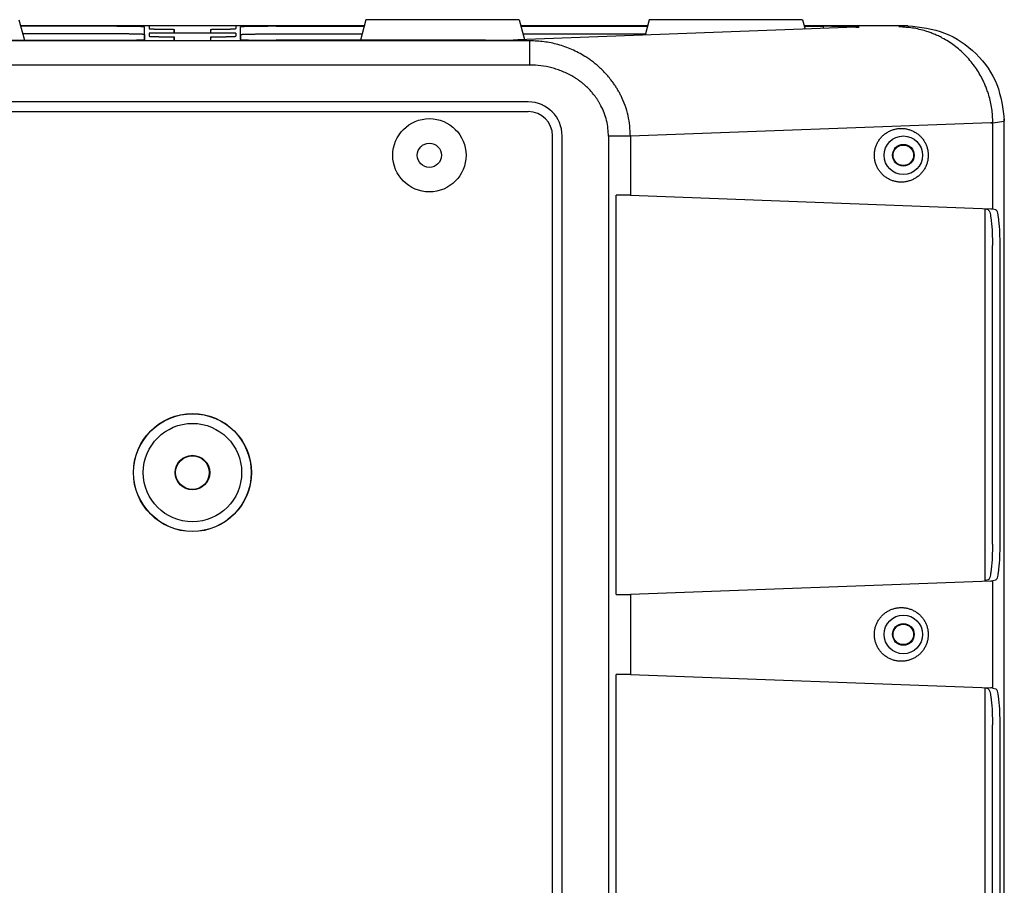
# Model space of a CAD drawing. Header units: inches. Extents: x -113 to 96, y -70 to 125.
# Tile 23 of 23: x 70 to 96, y 40 to 63. Entities that reach past the tile are written whole.
import ezdxf

# ---------------------------------------------------------------- set-up
doc = ezdxf.new("R2010")
doc.units = ezdxf.units.IN

# ---------------------------------------------------------------- blocks, each defined once
blk = doc.blocks.new('366455-Rueckteil_12-Zoll_passiv__27', base_point=(74.952, 34.356))
at = {"color": 2, "linetype": 'Continuous'}
for p, q in [((70.363, 63.111), (70.509, 62.568)), ((79.54, 63.111), (79.395, 62.568)), ((81.567, 63.111), (79.54, 63.111)), ((83.593, 63.111), (81.567, 63.111)), ((83.593, 63.111), (83.734, 62.584)), ((87.03, 63.111), (86.921, 62.704)), ((89.057, 63.111), (87.03, 63.111)), ((91.083, 63.111), (89.057, 63.111)), ((91.083, 63.111), (91.15, 62.862)), ((73.806, 62.951), (70.406, 62.951)), ((72.735, 62.936), (70.41, 62.936)), ((73.685, 62.585), (73.685, 62.919)), ((73.806, 62.951), (73.804, 62.875)), ((73.806, 62.751), (73.804, 62.675)), ((76.097, 62.951), (73.806, 62.951)), ((76.097, 62.751), (73.806, 62.751)), ((74.469, 62.856), (74.469, 62.751)), ((75.434, 62.751), (75.434, 62.856)), ((79.497, 62.951), (76.097, 62.951)), ((76.097, 62.951), (76.1, 62.875)), ((76.097, 62.751), (76.1, 62.675)), ((76.218, 62.585), (76.218, 62.919)), ((77.168, 62.936), (79.493, 62.936)), ((92.489, 62.912), (83.559, 62.578)), ((86.987, 62.951), (83.636, 62.951)), ((83.64, 62.936), (86.983, 62.936)), ((93.863, 62.951), (91.126, 62.951)), ((91.13, 62.936), (91.628, 62.936)), ((67.205, 62.568), (72.735, 62.568)), ((72.732, 62.736), (70.464, 62.736)), ((73.682, 62.719), (73.682, 62.583)), ((74.469, 62.657), (74.469, 62.566)), ((75.434, 62.566), (75.434, 62.657)), ((76.222, 62.719), (76.222, 62.583)), ((82.698, 62.568), (77.168, 62.568)), ((77.171, 62.736), (79.439, 62.736)), ((83.694, 62.736), (86.929, 62.736)), ((66.072, 60.681), (83.832, 60.681)), ((96.417, 60.416), (96.417, 60.433)), ((96.417, 7.956), (96.417, 60.416)), ((84.472, 8.331), (84.472, 60.041)), ((86.534, 58.47), (96.061, 58.113)), ((95.909, 48.279), (95.909, 58.103)), ((95.992, 58.084), (95.909, 58.103)), ((96.116, 58.108), (96.194, 58.09)), ((96.105, 49.243), (96.105, 57.139)), ((96.307, 49.237), (96.307, 57.145)), ((96.061, 48.269), (86.534, 47.912)), ((95.992, 48.298), (95.909, 48.279)), ((96.194, 48.292), (96.116, 48.274)), ((86.534, 45.8), (96.061, 45.443)), ((95.909, 35.609), (95.909, 45.433)), ((95.992, 45.414), (95.909, 45.433)), ((96.116, 45.438), (96.194, 45.42)), ((96.105, 36.573), (96.105, 44.469)), ((96.307, 36.567), (96.307, 44.475))]:
    blk.add_line(p, q, dxfattribs=at)
at = {"color": 1, "linetype": 'Continuous'}
for p, q in [((73.682, 62.719), (73.685, 62.919)), ((76.222, 62.719), (76.218, 62.919)), ((91.628, 62.936), (91.627, 62.88)), ((93.863, 62.951), (93.631, 62.918)), ((83.832, 60.936), (66.072, 60.936)), ((96.417, 60.416), (96.116, 60.373)), ((96.061, 60.383), (86.534, 60.027)), ((84.726, 8.331), (84.726, 60.041)), ((96.116, 45.438), (96.116, 48.274))]:
    blk.add_line(p, q, dxfattribs=at)
at = {"color": 2, "linetype": 'Continuous'}
for centre, radius in [((81.217, 59.526), 0.969), ((93.747, 59.526), 0.51), ((81.217, 59.526), 0.32), ((93.747, 59.526), 0.287), ((93.747, 59.526), 0.27), ((74.952, 51.136), 1.56), ((74.952, 51.136), 1.555), ((74.952, 51.136), 1.3), ((74.952, 51.136), 0.456), ((74.952, 51.136), 0.445), ((93.747, 46.856), 0.51), ((93.747, 46.856), 0.287), ((93.747, 46.856), 0.27)]:
    blk.add_circle(centre, radius, dxfattribs=at)
at = {"color": 1, "linetype": 'Continuous'}
blk.add_arc((83.832, 60.041), 0.895, 0, 90, dxfattribs=at)
at = {"color": 2, "linetype": 'Continuous'}
blk.add_arc((83.832, 60.041), 0.64, 0, 90, dxfattribs=at)
for points, knots in [([(73.685, 62.919), (73.68, 62.921), (73.669, 62.923), (73.655, 62.923), (73.643, 62.924), (73.633, 62.924), (73.623, 62.925), (73.612, 62.926), (73.599, 62.926), (73.585, 62.927), (73.572, 62.927), (73.557, 62.927), (73.541, 62.928), (73.524, 62.928), (73.507, 62.929), (73.488, 62.929), (73.469, 62.93), (73.448, 62.93), (73.427, 62.931), (73.404, 62.931), (73.378, 62.931), (73.35, 62.932), (73.321, 62.932), (73.292, 62.933), (73.261, 62.933), (73.229, 62.933), (73.198, 62.934), (73.165, 62.934), (73.132, 62.934), (73.098, 62.935), (73.063, 62.935), (72.992, 62.935), (72.882, 62.936), (72.784, 62.936), (72.735, 62.936)], [0, 0, 0, 0, 0.0164552, 0.0329109, 0.0428791, 0.0528411, 0.0627809, 0.0727225, 0.0863765, 0.10003, 0.1136948, 0.1273598, 0.1445763, 0.1617927, 0.1790047, 0.1962168, 0.2168333, 0.2374498, 0.2580679, 0.278686, 0.3072057, 0.3357253, 0.3642443, 0.3927633, 0.424453, 0.4561426, 0.4878324, 0.5195223, 0.5537447, 0.5879672, 0.6221896, 0.6564119, 0.8033948, 0.9503778, 0.9503778, 0.9503778, 0.9503778]), ([(73.804, 62.875), (73.808, 62.873), (73.818, 62.87), (73.831, 62.87), (73.842, 62.87), (73.851, 62.869), (73.86, 62.868), (73.871, 62.868), (73.882, 62.867), (73.895, 62.867), (73.907, 62.866), (73.921, 62.866), (73.936, 62.865), (73.952, 62.865), (73.968, 62.864), (73.985, 62.864), (74.003, 62.863), (74.022, 62.863), (74.041, 62.862), (74.061, 62.862), (74.082, 62.861), (74.104, 62.861), (74.126, 62.861), (74.149, 62.86), (74.173, 62.86), (74.197, 62.859), (74.222, 62.859), (74.275, 62.858), (74.358, 62.857), (74.432, 62.857), (74.469, 62.856)], [0, 0, 0, 0, 0.0149584, 0.0299176, 0.0390584, 0.0481915, 0.0572974, 0.0664053, 0.079012, 0.091618, 0.104238, 0.1168582, 0.1328785, 0.1488987, 0.1649135, 0.1809282, 0.2000891, 0.2192499, 0.2384127, 0.2575755, 0.2795214, 0.3014672, 0.3234124, 0.3453576, 0.3698485, 0.3943394, 0.4188304, 0.4433215, 0.5546512, 0.6659808, 0.6659808, 0.6659808, 0.6659808]), ([(75.434, 62.856), (75.471, 62.857), (75.546, 62.857), (75.628, 62.858), (75.681, 62.859), (75.706, 62.859), (75.73, 62.86), (75.754, 62.86), (75.777, 62.861), (75.799, 62.861), (75.821, 62.861), (75.842, 62.862), (75.862, 62.862), (75.881, 62.863), (75.9, 62.863), (75.918, 62.864), (75.935, 62.864), (75.951, 62.865), (75.967, 62.865), (75.982, 62.866), (75.996, 62.866), (76.009, 62.867), (76.021, 62.867), (76.033, 62.868), (76.043, 62.868), (76.052, 62.869), (76.061, 62.87), (76.072, 62.87), (76.085, 62.87), (76.095, 62.873), (76.1, 62.875)], [0, 0, 0, 0, 0.1113297, 0.2226593, 0.2471504, 0.2716415, 0.2961324, 0.3206232, 0.3425684, 0.3645136, 0.3864595, 0.4084053, 0.4275681, 0.4467309, 0.4658918, 0.4850526, 0.5010674, 0.5170821, 0.5331023, 0.5491226, 0.5617428, 0.5743629, 0.5869689, 0.5995755, 0.6086834, 0.6177893, 0.6269224, 0.6360633, 0.6510224, 0.6659808, 0.6659808, 0.6659808, 0.6659808]), ([(77.168, 62.936), (77.119, 62.936), (77.021, 62.936), (76.912, 62.935), (76.84, 62.935), (76.806, 62.935), (76.771, 62.934), (76.738, 62.934), (76.705, 62.934), (76.674, 62.933), (76.642, 62.933), (76.611, 62.933), (76.582, 62.932), (76.553, 62.932), (76.525, 62.931), (76.499, 62.931), (76.476, 62.931), (76.455, 62.93), (76.434, 62.93), (76.415, 62.929), (76.397, 62.929), (76.379, 62.928), (76.362, 62.928), (76.346, 62.927), (76.331, 62.927), (76.318, 62.927), (76.304, 62.926), (76.292, 62.926), (76.28, 62.925), (76.271, 62.924), (76.261, 62.924), (76.248, 62.923), (76.234, 62.923), (76.223, 62.921), (76.218, 62.919)], [0, 0, 0, 0, 0.1469829, 0.2939658, 0.3281882, 0.3624106, 0.396633, 0.4308555, 0.4625453, 0.4942352, 0.5259248, 0.5576144, 0.5861334, 0.6146524, 0.6431721, 0.6716918, 0.6923099, 0.712928, 0.7335445, 0.754161, 0.771373, 0.7885851, 0.8058015, 0.823018, 0.8366829, 0.8503477, 0.8640012, 0.8776553, 0.8875968, 0.8975367, 0.9074986, 0.9174669, 0.9339226, 0.9503778, 0.9503778, 0.9503778, 0.9503778]), ([(92.578, 62.919), (92.573, 62.921), (92.562, 62.923), (92.548, 62.923), (92.536, 62.924), (92.526, 62.924), (92.516, 62.925), (92.505, 62.926), (92.492, 62.926), (92.479, 62.927), (92.465, 62.927), (92.45, 62.927), (92.434, 62.928), (92.417, 62.928), (92.4, 62.929), (92.381, 62.929), (92.362, 62.93), (92.341, 62.93), (92.321, 62.931), (92.297, 62.931), (92.272, 62.931), (92.243, 62.932), (92.215, 62.932), (92.185, 62.933), (92.154, 62.933), (92.123, 62.933), (92.091, 62.934), (92.058, 62.934), (92.025, 62.934), (91.991, 62.935), (91.957, 62.935), (91.885, 62.935), (91.775, 62.936), (91.677, 62.936), (91.628, 62.936)], [0, 0, 0, 0, 0.0164072, 0.032815, 0.0427755, 0.0527297, 0.0626613, 0.0725947, 0.0862435, 0.0998917, 0.1135515, 0.1272115, 0.1444257, 0.16164, 0.1788497, 0.1960595, 0.2166766, 0.2372938, 0.2579126, 0.2785314, 0.3070555, 0.3355795, 0.3641029, 0.3926263, 0.4243236, 0.456021, 0.4877186, 0.5194162, 0.5536493, 0.5878823, 0.6221153, 0.6563484, 0.8033876, 0.9504269, 0.9504269, 0.9504269, 0.9504269]), ([(92.489, 62.912), (92.499, 62.913), (92.517, 62.913), (92.538, 62.914), (92.55, 62.915), (92.555, 62.916), (92.559, 62.916), (92.565, 62.916), (92.571, 62.917), (92.576, 62.918), (92.578, 62.919)], [0, 0, 0, 0, 0.02834129, 0.05668257, 0.06116237, 0.06564057, 0.07013918, 0.07464375, 0.08207309, 0.08950158, 0.08950158, 0.08950158, 0.08950158]), ([(93.863, 62.951), (94.197, 62.913), (94.866, 62.838), (95.707, 62.254), (96.296, 61.422), (96.377, 60.763), (96.417, 60.433)], [0, 0, 0, 0, 0.995215, 1.99043, 2.972542, 3.954655, 3.954655, 3.954655, 3.954655]), ([(73.682, 62.719), (73.676, 62.72), (73.666, 62.723), (73.651, 62.723), (73.639, 62.724), (73.629, 62.724), (73.619, 62.725), (73.608, 62.726), (73.596, 62.726), (73.582, 62.727), (73.568, 62.727), (73.553, 62.727), (73.537, 62.728), (73.52, 62.728), (73.503, 62.729), (73.485, 62.729), (73.465, 62.73), (73.445, 62.73), (73.424, 62.731), (73.401, 62.731), (73.375, 62.731), (73.346, 62.732), (73.318, 62.732), (73.288, 62.733), (73.258, 62.733), (73.226, 62.733), (73.194, 62.734), (73.162, 62.734), (73.128, 62.734), (73.094, 62.734), (73.06, 62.735), (72.988, 62.735), (72.879, 62.736), (72.781, 62.736), (72.732, 62.736)], [0, 0, 0, 0, 0.0164552, 0.0329109, 0.0428791, 0.0528411, 0.0627809, 0.0727225, 0.0863765, 0.10003, 0.1136948, 0.1273598, 0.1445763, 0.1617927, 0.1790047, 0.1962168, 0.2168333, 0.2374498, 0.2580679, 0.278686, 0.3072057, 0.3357253, 0.3642443, 0.3927633, 0.424453, 0.4561426, 0.4878324, 0.5195223, 0.5537447, 0.5879672, 0.6221896, 0.6564119, 0.8033948, 0.9503778, 0.9503778, 0.9503778, 0.9503778]), ([(72.735, 62.568), (72.784, 62.568), (72.882, 62.568), (72.992, 62.569), (73.063, 62.569), (73.098, 62.57), (73.132, 62.57), (73.165, 62.57), (73.198, 62.57), (73.229, 62.571), (73.261, 62.571), (73.292, 62.571), (73.321, 62.572), (73.35, 62.572), (73.378, 62.573), (73.404, 62.573), (73.427, 62.574), (73.448, 62.574), (73.469, 62.574), (73.488, 62.575), (73.506, 62.575), (73.524, 62.576), (73.541, 62.576), (73.557, 62.577), (73.572, 62.577), (73.585, 62.577), (73.599, 62.578), (73.611, 62.578), (73.623, 62.579), (73.633, 62.58), (73.642, 62.58), (73.655, 62.581), (73.669, 62.581), (73.68, 62.584), (73.685, 62.585)], [0, 0, 0, 0, 0.1469553, 0.2939105, 0.3281274, 0.3623443, 0.3965613, 0.4307783, 0.4624641, 0.4941499, 0.5258355, 0.5575211, 0.5860378, 0.6145545, 0.643072, 0.6715894, 0.6922073, 0.7128253, 0.7334416, 0.7540579, 0.7712716, 0.7884853, 0.8057033, 0.8229213, 0.8365896, 0.8502577, 0.8639147, 0.8775721, 0.8875189, 0.897464, 0.907431, 0.9174043, 0.9338908, 0.9503769, 0.9503769, 0.9503769, 0.9503769]), ([(73.804, 62.675), (73.808, 62.674), (73.818, 62.671), (73.831, 62.671), (73.842, 62.67), (73.851, 62.67), (73.86, 62.669), (73.871, 62.668), (73.882, 62.668), (73.895, 62.667), (73.907, 62.667), (73.921, 62.666), (73.936, 62.666), (73.952, 62.665), (73.968, 62.665), (73.985, 62.664), (74.003, 62.664), (74.022, 62.663), (74.041, 62.663), (74.061, 62.662), (74.082, 62.662), (74.104, 62.662), (74.126, 62.661), (74.149, 62.661), (74.173, 62.66), (74.197, 62.66), (74.222, 62.66), (74.275, 62.659), (74.358, 62.658), (74.432, 62.657), (74.469, 62.657)], [0, 0, 0, 0, 0.014958, 0.0299168, 0.0390574, 0.0481902, 0.0572959, 0.0664036, 0.0790099, 0.0916155, 0.1042352, 0.1168551, 0.132875, 0.1488948, 0.1649091, 0.1809234, 0.2000838, 0.2192441, 0.2384064, 0.2575687, 0.279514, 0.3014593, 0.3234039, 0.3453485, 0.3698388, 0.394329, 0.4188195, 0.44331, 0.5546369, 0.6659638, 0.6659638, 0.6659638, 0.6659638]), ([(74.469, 62.566), (74.472, 62.566), (74.48, 62.564), (74.489, 62.564), (74.497, 62.564), (74.504, 62.563), (74.51, 62.563), (74.518, 62.563), (74.526, 62.562), (74.535, 62.562), (74.544, 62.562), (74.553, 62.562), (74.564, 62.561), (74.575, 62.561), (74.586, 62.561), (74.598, 62.561), (74.61, 62.56), (74.624, 62.56), (74.637, 62.56), (74.651, 62.56), (74.665, 62.56), (74.68, 62.559), (74.695, 62.559), (74.713, 62.559), (74.734, 62.559), (74.757, 62.559), (74.78, 62.558), (74.804, 62.558), (74.828, 62.558), (74.853, 62.558), (74.877, 62.558), (74.902, 62.558), (74.927, 62.558), (74.952, 62.558), (74.977, 62.558), (75.001, 62.558), (75.026, 62.558), (75.051, 62.558), (75.075, 62.558), (75.099, 62.558), (75.123, 62.558), (75.146, 62.559), (75.17, 62.559), (75.19, 62.559), (75.208, 62.559), (75.223, 62.559), (75.238, 62.56), (75.253, 62.56), (75.266, 62.56), (75.28, 62.56), (75.293, 62.56), (75.305, 62.561), (75.317, 62.561), (75.328, 62.561), (75.339, 62.561), (75.35, 62.562), (75.359, 62.562), (75.368, 62.562), (75.377, 62.562), (75.385, 62.563), (75.393, 62.563), (75.399, 62.563), (75.406, 62.564), (75.414, 62.564), (75.424, 62.564), (75.431, 62.566), (75.434, 62.566)], [0, 0, 0, 0, 0.0109738, 0.0219478, 0.0285262, 0.0351013, 0.0416655, 0.0482304, 0.0571565, 0.0660824, 0.0750139, 0.0839454, 0.0950823, 0.1062192, 0.1173539, 0.1284887, 0.14168, 0.1548713, 0.1680634, 0.1812555, 0.1963517, 0.2114479, 0.2265439, 0.2416398, 0.2649382, 0.2882365, 0.311535, 0.3348335, 0.3593804, 0.3839272, 0.408474, 0.4330208, 0.4579838, 0.4829468, 0.5079097, 0.5328727, 0.5574195, 0.5819663, 0.6065132, 0.63106, 0.6543585, 0.677657, 0.7009554, 0.7242537, 0.7393497, 0.7544456, 0.7695418, 0.784638, 0.7978301, 0.8110222, 0.8242135, 0.8374049, 0.8485396, 0.8596744, 0.8708112, 0.8819482, 0.8908797, 0.8998111, 0.908737, 0.9176631, 0.9242281, 0.9307922, 0.9373674, 0.9439457, 0.9549197, 0.9658935, 0.9658935, 0.9658935, 0.9658935]), ([(75.434, 62.657), (75.471, 62.657), (75.546, 62.658), (75.628, 62.659), (75.681, 62.66), (75.706, 62.66), (75.73, 62.66), (75.754, 62.661), (75.777, 62.661), (75.799, 62.662), (75.821, 62.662), (75.842, 62.662), (75.862, 62.663), (75.881, 62.663), (75.9, 62.664), (75.918, 62.664), (75.935, 62.665), (75.951, 62.665), (75.967, 62.666), (75.982, 62.666), (75.996, 62.667), (76.008, 62.667), (76.021, 62.668), (76.033, 62.668), (76.043, 62.669), (76.052, 62.67), (76.061, 62.67), (76.072, 62.671), (76.085, 62.671), (76.095, 62.674), (76.1, 62.675)], [0, 0, 0, 0, 0.1113269, 0.2226538, 0.2471443, 0.2716348, 0.296125, 0.3206153, 0.3425599, 0.3645045, 0.3864498, 0.4083951, 0.4275574, 0.4467197, 0.46588, 0.4850404, 0.5010547, 0.517069, 0.5330888, 0.5491087, 0.5617285, 0.5743482, 0.5869539, 0.5995602, 0.6086679, 0.6177736, 0.6269064, 0.636047, 0.6510058, 0.6659638, 0.6659638, 0.6659638, 0.6659638]), ([(76.218, 62.585), (76.223, 62.584), (76.234, 62.581), (76.249, 62.581), (76.261, 62.58), (76.271, 62.58), (76.281, 62.579), (76.292, 62.578), (76.304, 62.578), (76.318, 62.577), (76.331, 62.577), (76.346, 62.577), (76.362, 62.576), (76.38, 62.576), (76.397, 62.575), (76.415, 62.575), (76.435, 62.574), (76.455, 62.574), (76.476, 62.574), (76.499, 62.573), (76.525, 62.573), (76.553, 62.572), (76.582, 62.572), (76.611, 62.571), (76.642, 62.571), (76.674, 62.571), (76.705, 62.57), (76.738, 62.57), (76.771, 62.57), (76.806, 62.57), (76.84, 62.569), (76.912, 62.569), (77.021, 62.568), (77.119, 62.568), (77.168, 62.568)], [0, 0, 0, 0, 0.0164861, 0.0329726, 0.0429459, 0.0529129, 0.062858, 0.0728048, 0.0864623, 0.1001192, 0.1137873, 0.1274556, 0.1446737, 0.1618916, 0.1791053, 0.196319, 0.2169353, 0.2375517, 0.2581696, 0.2787875, 0.307305, 0.3358224, 0.3643391, 0.3928559, 0.4245415, 0.456227, 0.4879129, 0.5195987, 0.5538156, 0.5880326, 0.6222495, 0.6564664, 0.8034217, 0.9503769, 0.9503769, 0.9503769, 0.9503769]), ([(76.222, 62.719), (76.227, 62.72), (76.238, 62.723), (76.252, 62.723), (76.264, 62.724), (76.274, 62.724), (76.284, 62.725), (76.295, 62.726), (76.308, 62.726), (76.321, 62.727), (76.335, 62.727), (76.35, 62.727), (76.366, 62.728), (76.383, 62.728), (76.4, 62.729), (76.418, 62.729), (76.438, 62.73), (76.459, 62.73), (76.479, 62.731), (76.502, 62.731), (76.528, 62.731), (76.557, 62.732), (76.585, 62.732), (76.615, 62.733), (76.646, 62.733), (76.677, 62.733), (76.709, 62.734), (76.741, 62.734), (76.775, 62.734), (76.809, 62.734), (76.843, 62.735), (76.915, 62.735), (77.024, 62.736), (77.122, 62.736), (77.171, 62.736)], [0, 0, 0, 0, 0.0164552, 0.0329109, 0.0428791, 0.0528411, 0.0627809, 0.0727225, 0.0863765, 0.10003, 0.1136948, 0.1273598, 0.1445763, 0.1617927, 0.1790047, 0.1962168, 0.2168333, 0.2374498, 0.2580679, 0.278686, 0.3072057, 0.3357253, 0.3642443, 0.3927633, 0.424453, 0.4561426, 0.4878324, 0.5195223, 0.5537447, 0.5879672, 0.6221896, 0.6564119, 0.8033948, 0.9503778, 0.9503778, 0.9503778, 0.9503778]), ([(82.698, 62.568), (82.783, 62.568), (82.953, 62.569), (83.182, 62.571), (83.384, 62.573), (83.501, 62.576), (83.559, 62.578)], [0, 0, 0, 0, 0.2551957, 0.5103914, 0.6856798, 0.8609682, 0.8609682, 0.8609682, 0.8609682]), ([(94.197, 60.028), (94.174, 60.049), (94.128, 60.091), (94.05, 60.143), (93.967, 60.184), (93.878, 60.214), (93.786, 60.232), (93.693, 60.238), (93.6, 60.232), (93.508, 60.214), (93.42, 60.184), (93.336, 60.143), (93.259, 60.091), (93.188, 60.03), (93.127, 59.96), (93.075, 59.882), (93.034, 59.799), (93.004, 59.71), (92.985, 59.619), (92.979, 59.526), (92.985, 59.433), (93.004, 59.342), (93.034, 59.253), (93.075, 59.17), (93.127, 59.092), (93.188, 59.023), (93.259, 58.961), (93.336, 58.909), (93.42, 58.868), (93.508, 58.838), (93.6, 58.82), (93.693, 58.814), (93.786, 58.82), (93.878, 58.838), (93.966, 58.868), (94.05, 58.909), (94.128, 58.961), (94.198, 59.023), (94.26, 59.092), (94.312, 59.17), (94.353, 59.253), (94.383, 59.342), (94.401, 59.433), (94.407, 59.526), (94.401, 59.619), (94.383, 59.71), (94.353, 59.799), (94.312, 59.882), (94.26, 59.96), (94.218, 60.005), (94.197, 60.028)], [0, 0, 0, 0, 0.093031, 0.186024, 0.279124, 0.372261, 0.465401, 0.558506, 0.65161, 0.744751, 0.837888, 0.930988, 1.023981, 1.117012, 1.210042, 1.303034, 1.39592, 1.488844, 1.581763, 1.674645, 1.767526, 1.860446, 1.953369, 2.046255, 2.139248, 2.232277, 2.325308, 2.418302, 2.511402, 2.604538, 2.697679, 2.790783, 2.883888, 2.977029, 3.070165, 3.163265, 3.256259, 3.349289, 3.442319, 3.535311, 3.628197, 3.721121, 3.814041, 3.906922, 3.999803, 4.092723, 4.185647, 4.278533, 4.371525, 4.464555, 4.464555, 4.464555, 4.464555]), ([(86.534, 58.47), (86.508, 58.47), (86.457, 58.471), (86.368, 58.471), (86.268, 58.471), (86.193, 58.469), (86.156, 58.468)], [0, 0, 0, 0, 0.0770861, 0.1541722, 0.2659434, 0.3777146, 0.3777146, 0.3777146, 0.3777146]), ([(95.992, 58.084), (96.007, 58.064), (96.038, 58.024), (96.046, 57.961), (96.055, 57.911), (96.061, 57.874), (96.067, 57.836), (96.085, 57.702), (96.1, 57.469), (96.103, 57.249), (96.105, 57.139)], [0, 0, 0, 0, 0.0743269, 0.1486949, 0.1871727, 0.2255153, 0.2634926, 0.3015082, 0.6317904, 0.9620726, 0.9620726, 0.9620726, 0.9620726]), ([(96.061, 58.113), (96.066, 58.113), (96.078, 58.112), (96.093, 58.111), (96.106, 58.11), (96.113, 58.109), (96.116, 58.108)], [0, 0, 0, 0, 0.01761321, 0.03522642, 0.04532133, 0.05541625, 0.05541625, 0.05541625, 0.05541625]), ([(96.307, 57.145), (96.306, 57.255), (96.302, 57.475), (96.288, 57.708), (96.269, 57.842), (96.263, 57.88), (96.257, 57.918), (96.249, 57.967), (96.24, 58.031), (96.209, 58.071), (96.194, 58.09)], [0, 0, 0, 0, 0.3302822, 0.6605644, 0.69858, 0.7365573, 0.7748999, 0.8133777, 0.8877457, 0.9620726, 0.9620726, 0.9620726, 0.9620726]), ([(96.105, 49.243), (96.103, 49.133), (96.1, 48.913), (96.085, 48.68), (96.067, 48.546), (96.061, 48.508), (96.055, 48.471), (96.046, 48.421), (96.038, 48.358), (96.007, 48.318), (95.992, 48.298)], [0, 0, 0, 0, 0.3302822, 0.6605644, 0.69858, 0.7365573, 0.7748999, 0.8133777, 0.8877457, 0.9620726, 0.9620726, 0.9620726, 0.9620726]), ([(96.194, 48.292), (96.209, 48.312), (96.24, 48.351), (96.249, 48.415), (96.257, 48.464), (96.263, 48.502), (96.269, 48.54), (96.288, 48.674), (96.302, 48.907), (96.306, 49.127), (96.307, 49.237)], [0, 0, 0, 0, 0.0743269, 0.1486949, 0.1871727, 0.2255153, 0.2634926, 0.3015082, 0.6317904, 0.9620726, 0.9620726, 0.9620726, 0.9620726]), ([(96.061, 48.269), (96.07, 48.269), (96.088, 48.27), (96.107, 48.272), (96.116, 48.274)], [0, 0, 0, 0, 0.02770374, 0.05540745, 0.05540745, 0.05540745, 0.05540745]), ([(86.156, 47.914), (86.193, 47.913), (86.268, 47.911), (86.368, 47.911), (86.457, 47.911), (86.508, 47.912), (86.534, 47.912)], [0, 0, 0, 0, 0.1117712, 0.2235423, 0.3006285, 0.3777148, 0.3777148, 0.3777148, 0.3777148]), ([(94.197, 47.358), (94.174, 47.379), (94.128, 47.421), (94.05, 47.473), (93.967, 47.514), (93.878, 47.544), (93.786, 47.562), (93.693, 47.568), (93.6, 47.562), (93.508, 47.544), (93.42, 47.514), (93.336, 47.473), (93.259, 47.421), (93.188, 47.36), (93.127, 47.29), (93.075, 47.212), (93.034, 47.129), (93.004, 47.04), (92.985, 46.949), (92.979, 46.856), (92.985, 46.763), (93.004, 46.672), (93.034, 46.583), (93.075, 46.5), (93.127, 46.422), (93.188, 46.353), (93.259, 46.291), (93.336, 46.239), (93.42, 46.198), (93.508, 46.168), (93.6, 46.15), (93.693, 46.144), (93.786, 46.15), (93.878, 46.168), (93.966, 46.198), (94.05, 46.239), (94.128, 46.291), (94.198, 46.353), (94.26, 46.422), (94.312, 46.5), (94.353, 46.583), (94.383, 46.672), (94.401, 46.763), (94.407, 46.856), (94.401, 46.949), (94.383, 47.04), (94.353, 47.129), (94.312, 47.212), (94.26, 47.29), (94.218, 47.335), (94.197, 47.358)], [0, 0, 0, 0, 0.093031, 0.186024, 0.279124, 0.372261, 0.465401, 0.558506, 0.65161, 0.744751, 0.837888, 0.930988, 1.023981, 1.117012, 1.210042, 1.303034, 1.39592, 1.488844, 1.581763, 1.674645, 1.767526, 1.860446, 1.953369, 2.046255, 2.139248, 2.232277, 2.325308, 2.418302, 2.511402, 2.604538, 2.697679, 2.790783, 2.883888, 2.977029, 3.070165, 3.163265, 3.256259, 3.349289, 3.442319, 3.535311, 3.628197, 3.721121, 3.814041, 3.906922, 3.999803, 4.092723, 4.185647, 4.278533, 4.371525, 4.464555, 4.464555, 4.464555, 4.464555]), ([(86.534, 45.8), (86.508, 45.8), (86.457, 45.801), (86.368, 45.801), (86.268, 45.801), (86.193, 45.799), (86.156, 45.798)], [0, 0, 0, 0, 0.0770862, 0.1541724, 0.2659436, 0.3777148, 0.3777148, 0.3777148, 0.3777148]), ([(95.992, 45.414), (96.007, 45.394), (96.038, 45.354), (96.046, 45.291), (96.055, 45.241), (96.061, 45.204), (96.067, 45.166), (96.085, 45.032), (96.1, 44.799), (96.103, 44.579), (96.105, 44.469)], [0, 0, 0, 0, 0.0743269, 0.1486949, 0.1871727, 0.2255153, 0.2634926, 0.3015082, 0.6317904, 0.9620726, 0.9620726, 0.9620726, 0.9620726]), ([(96.116, 45.438), (96.107, 45.44), (96.088, 45.442), (96.07, 45.443), (96.061, 45.443)], [0, 0, 0, 0, 0.02770371, 0.05540745, 0.05540745, 0.05540745, 0.05540745]), ([(96.307, 44.475), (96.306, 44.585), (96.302, 44.805), (96.288, 45.038), (96.269, 45.172), (96.263, 45.21), (96.257, 45.248), (96.249, 45.297), (96.24, 45.361), (96.209, 45.401), (96.194, 45.42)], [0, 0, 0, 0, 0.3302822, 0.6605644, 0.69858, 0.7365573, 0.7748999, 0.8133777, 0.8877457, 0.9620726, 0.9620726, 0.9620726, 0.9620726])]:
    blk.add_open_spline(points, degree=3, knots=knots, dxfattribs=at)
for points in [[(74.471, 62.751), (74.47, 62.769), (74.47, 62.804), (74.469, 62.839), (74.469, 62.856)], [(75.434, 62.856), (75.434, 62.839), (75.433, 62.804), (75.433, 62.769), (75.432, 62.751)], [(74.47, 62.566), (74.47, 62.581), (74.47, 62.611), (74.469, 62.642), (74.469, 62.657)], [(75.434, 62.657), (75.434, 62.642), (75.433, 62.611), (75.433, 62.581), (75.433, 62.566)], [(96.417, 60.433), (96.417, 60.443), (96.416, 60.461), (96.416, 60.479), (96.416, 60.489)], [(86.156, 47.914), (86.156, 48.793), (86.156, 50.552), (86.156, 53.191), (86.156, 55.83), (86.156, 57.589), (86.156, 58.468)], [(86.156, 35.244), (86.156, 36.123), (86.156, 37.882), (86.156, 40.521), (86.156, 43.16), (86.156, 44.919), (86.156, 45.798)]]:
    blk.add_open_spline(points, degree=3, dxfattribs=at)
at = {"color": 1, "linetype": 'Continuous'}
for points, knots in [([(96.116, 60.387), (96.11, 60.511), (96.098, 60.758), (96.032, 61.04), (95.968, 61.234), (95.926, 61.346), (95.878, 61.456), (95.815, 61.585), (95.732, 61.73), (95.626, 61.888), (95.509, 62.038), (95.381, 62.178), (95.243, 62.308), (95.096, 62.426), (94.941, 62.534), (94.799, 62.617), (94.673, 62.681), (94.565, 62.729), (94.456, 62.772), (94.267, 62.835), (93.993, 62.901), (93.752, 62.913), (93.631, 62.918)], [0, 0, 0, 0, 0.371363, 0.742726, 0.862655, 0.982566, 1.10256, 1.222573, 1.412708, 1.602888, 1.793228, 1.983545, 2.171986, 2.360448, 2.548734, 2.736972, 2.854826, 2.972662, 3.090416, 3.208188, 3.569528, 3.930868, 3.930868, 3.930868, 3.930868]), ([(83.873, 61.913), (83.873, 61.939), (83.873, 61.99), (83.873, 62.049), (83.873, 62.087), (83.873, 62.107), (83.873, 62.127), (83.873, 62.145), (83.873, 62.161), (83.873, 62.175), (83.873, 62.19), (83.873, 62.204), (83.873, 62.218), (83.873, 62.232), (83.873, 62.246), (83.873, 62.26), (83.873, 62.273), (83.873, 62.286), (83.873, 62.3), (83.873, 62.312), (83.873, 62.325), (83.873, 62.337), (83.873, 62.349), (83.873, 62.361), (83.873, 62.371), (83.873, 62.38), (83.873, 62.389), (83.873, 62.397), (83.873, 62.406), (83.873, 62.414), (83.873, 62.422), (83.873, 62.43), (83.873, 62.437), (83.873, 62.444), (83.873, 62.452), (83.873, 62.458), (83.873, 62.465), (83.873, 62.471), (83.873, 62.478), (83.873, 62.484), (83.873, 62.489), (83.873, 62.494), (83.873, 62.5), (83.873, 62.505), (83.873, 62.509), (83.873, 62.514), (83.873, 62.518), (83.873, 62.522), (83.873, 62.525), (83.873, 62.529), (83.873, 62.532), (83.873, 62.535), (83.873, 62.538), (83.873, 62.54), (83.873, 62.542), (83.873, 62.545), (83.873, 62.549), (83.873, 62.552), (83.873, 62.553)], [0, 0, 0, 0, 0.0773524, 0.1547048, 0.1743534, 0.1940019, 0.2136505, 0.233299, 0.2477523, 0.2622055, 0.2766588, 0.291112, 0.3050541, 0.3189963, 0.3329384, 0.3468805, 0.3600801, 0.3732797, 0.3864794, 0.399679, 0.4119047, 0.4241305, 0.4363562, 0.4485819, 0.4575338, 0.4664856, 0.4754375, 0.4843893, 0.4924939, 0.5005985, 0.5087031, 0.5168078, 0.5240169, 0.531226, 0.5384352, 0.5456443, 0.5519098, 0.5581752, 0.5644407, 0.5707062, 0.5759797, 0.5812532, 0.5865268, 0.5918003, 0.596094, 0.6003876, 0.6046813, 0.6089749, 0.612283, 0.615591, 0.618899, 0.6222071, 0.6245708, 0.6269346, 0.6292984, 0.6316621, 0.6357823, 0.6399025, 0.6399025, 0.6399025, 0.6399025]), ([(86.534, 60.027), (86.521, 60.211), (86.497, 60.579), (86.354, 60.96), (86.239, 61.182), (86.191, 61.267), (86.139, 61.351), (86.076, 61.443), (86.001, 61.543), (85.912, 61.65), (85.818, 61.751), (85.722, 61.844), (85.625, 61.928), (85.53, 62.004), (85.43, 62.075), (85.308, 62.155), (85.159, 62.24), (84.983, 62.324), (84.801, 62.396), (84.558, 62.472), (84.248, 62.538), (83.998, 62.548), (83.873, 62.553)], [0, 0, 0, 0, 0.551527, 1.10305, 1.201371, 1.299662, 1.397989, 1.496328, 1.634943, 1.77357, 1.912208, 2.050838, 2.17307, 2.295296, 2.417566, 2.53985, 2.734958, 2.930115, 3.12527, 3.320402, 3.695316, 4.07023, 4.07023, 4.07023, 4.07023]), ([(85.954, 60.027), (85.944, 60.167), (85.924, 60.448), (85.809, 60.736), (85.718, 60.902), (85.68, 60.965), (85.64, 61.026), (85.591, 61.093), (85.534, 61.167), (85.465, 61.244), (85.393, 61.318), (85.319, 61.386), (85.245, 61.448), (85.169, 61.505), (85.092, 61.558), (84.995, 61.618), (84.879, 61.681), (84.74, 61.744), (84.598, 61.797), (84.407, 61.854), (84.165, 61.902), (83.97, 61.91), (83.873, 61.913)], [0, 0, 0, 0, 0.420486, 0.840973, 0.914298, 0.987598, 1.060902, 1.134217, 1.23743, 1.340652, 1.443894, 1.547131, 1.641267, 1.735398, 1.829563, 1.923739, 2.075609, 2.227517, 2.379403, 2.531271, 2.823678, 3.116085, 3.116085, 3.116085, 3.116085]), ([(96.116, 60.387), (96.114, 60.387), (96.112, 60.386), (96.109, 60.386), (96.106, 60.386), (96.105, 60.386), (96.104, 60.386), (96.102, 60.386), (96.101, 60.385), (96.099, 60.385), (96.097, 60.385), (96.096, 60.385), (96.094, 60.385), (96.092, 60.385), (96.09, 60.385), (96.088, 60.385), (96.086, 60.385), (96.084, 60.385), (96.082, 60.384), (96.077, 60.384), (96.07, 60.384), (96.064, 60.384), (96.061, 60.383)], [0, 0, 0, 0, 0.00405116, 0.00810231, 0.00948012, 0.01085792, 0.0122357, 0.01361348, 0.01523218, 0.01685089, 0.01846959, 0.0200883, 0.02194461, 0.02380092, 0.02565722, 0.02751352, 0.02960292, 0.03169231, 0.0337817, 0.0358711, 0.04558058, 0.05529007, 0.05529007, 0.05529007, 0.05529007]), ([(96.061, 60.373), (96.061, 60.374), (96.061, 60.376), (96.061, 60.378), (96.061, 60.381), (96.061, 60.383), (96.061, 60.383)], [0, 0, 0, 0, 0.002494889, 0.004989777, 0.007481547, 0.009973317, 0.009973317, 0.009973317, 0.009973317]), ([(96.116, 60.373), (96.114, 60.373), (96.112, 60.373), (96.109, 60.373), (96.106, 60.373), (96.105, 60.373), (96.104, 60.373), (96.102, 60.373), (96.101, 60.373), (96.099, 60.373), (96.097, 60.373), (96.096, 60.373), (96.094, 60.373), (96.092, 60.373), (96.09, 60.373), (96.088, 60.373), (96.086, 60.373), (96.084, 60.373), (96.082, 60.373), (96.077, 60.373), (96.07, 60.373), (96.064, 60.373), (96.061, 60.373)], [0, 0, 0, 0, 0.00403113, 0.00806225, 0.00943646, 0.01081068, 0.01218489, 0.0135591, 0.01517484, 0.01679057, 0.01840631, 0.02002205, 0.02187587, 0.02372969, 0.02558351, 0.02743733, 0.02952463, 0.03161193, 0.03369923, 0.03578653, 0.04548954, 0.05519255, 0.05519255, 0.05519255, 0.05519255]), ([(96.116, 60.373), (96.116, 60.375), (96.116, 60.377), (96.116, 60.38), (96.116, 60.383), (96.116, 60.386), (96.116, 60.387)], [0, 0, 0, 0, 0.0033347, 0.00666941, 0.01000032, 0.01333123, 0.01333123, 0.01333123, 0.01333123]), ([(96.116, 58.108), (96.116, 58.483), (96.116, 59.231), (96.116, 59.983), (96.116, 60.363), (96.116, 60.37), (96.116, 60.373)], [0, 0, 0, 0, 1.122489, 2.244978, 2.25499, 2.265001, 2.265001, 2.265001, 2.265001]), ([(86.534, 60.027), (86.518, 60.027), (86.486, 60.027), (86.448, 60.027), (86.421, 60.027), (86.405, 60.027), (86.389, 60.027), (86.372, 60.027), (86.354, 60.027), (86.335, 60.027), (86.316, 60.027), (86.297, 60.027), (86.277, 60.027), (86.257, 60.027), (86.236, 60.027), (86.215, 60.027), (86.194, 60.027), (86.173, 60.027), (86.151, 60.027), (86.107, 60.027), (86.042, 60.027), (85.983, 60.027), (85.954, 60.027)], [0, 0, 0, 0, 0.0482059, 0.0964118, 0.112697, 0.1289822, 0.1452674, 0.1615526, 0.1802057, 0.1988589, 0.2175121, 0.2361652, 0.2566358, 0.2771064, 0.297577, 0.3180476, 0.339667, 0.3612864, 0.3829059, 0.4045253, 0.4922811, 0.580037, 0.580037, 0.580037, 0.580037]), ([(86.534, 60.027), (86.534, 60.015), (86.534, 59.992), (86.534, 59.721), (86.534, 59.214), (86.534, 58.718), (86.534, 58.47)], [0, 0, 0, 0, 0.034387, 0.068774, 0.813038, 1.557301, 1.557301, 1.557301, 1.557301])]:
    blk.add_open_spline(points, degree=3, knots=knots, dxfattribs=at)
for points in [[(83.873, 62.553), (82.386, 62.553), (79.412, 62.553), (74.952, 62.553), (70.491, 62.553), (67.517, 62.553), (66.03, 62.553)], [(83.873, 61.913), (82.386, 61.913), (79.412, 61.913), (74.952, 61.913), (70.491, 61.913), (67.517, 61.913), (66.03, 61.913)], [(85.954, 60.027), (85.954, 55.72), (85.954, 47.106), (85.954, 34.186), (85.954, 21.266), (85.954, 12.652), (85.954, 8.345)], [(86.534, 47.912), (86.534, 47.56), (86.534, 46.856), (86.534, 46.152), (86.534, 45.8)]]:
    blk.add_open_spline(points, degree=3, dxfattribs=at)
blk = doc.blocks.new('366455-Rueckteil_12-Zoll_passiv_kpl__28', base_point=(74.952, 34.356))
blk.add_blockref('366455-Rueckteil_12-Zoll_passiv__27', (74.952, 34.356))
blk = doc.blocks.new('GEHAEUSE-kpl__29', base_point=(74.952, 33.911))
blk.add_blockref('366455-Rueckteil_12-Zoll_passiv_kpl__28', (74.952, 34.356))
blk = doc.blocks.new('113030a-D12-12Z-2WEG__30', base_point=(74.952, 33.911))
blk.add_blockref('GEHAEUSE-kpl__29', (74.952, 33.911))
blk = doc.blocks.new('REAR', base_point=(74.952, 29.161))
blk.add_blockref('113030a-D12-12Z-2WEG__30', (74.952, 33.911))
blk = doc.blocks.new('D12', base_point=(-8.53, 27.449))
blk.add_blockref('REAR', (74.952, 29.161))
blk = doc.blocks.new('TOP__70', base_point=(-8.53, 27.449))
blk.add_blockref('D12', (-8.53, 27.449))

msp = doc.modelspace()

# ---------------------------------------------------------------- block references
msp.add_blockref('TOP__70', (-8.53, 27.449))

doc.saveas('drawing.dxf')
